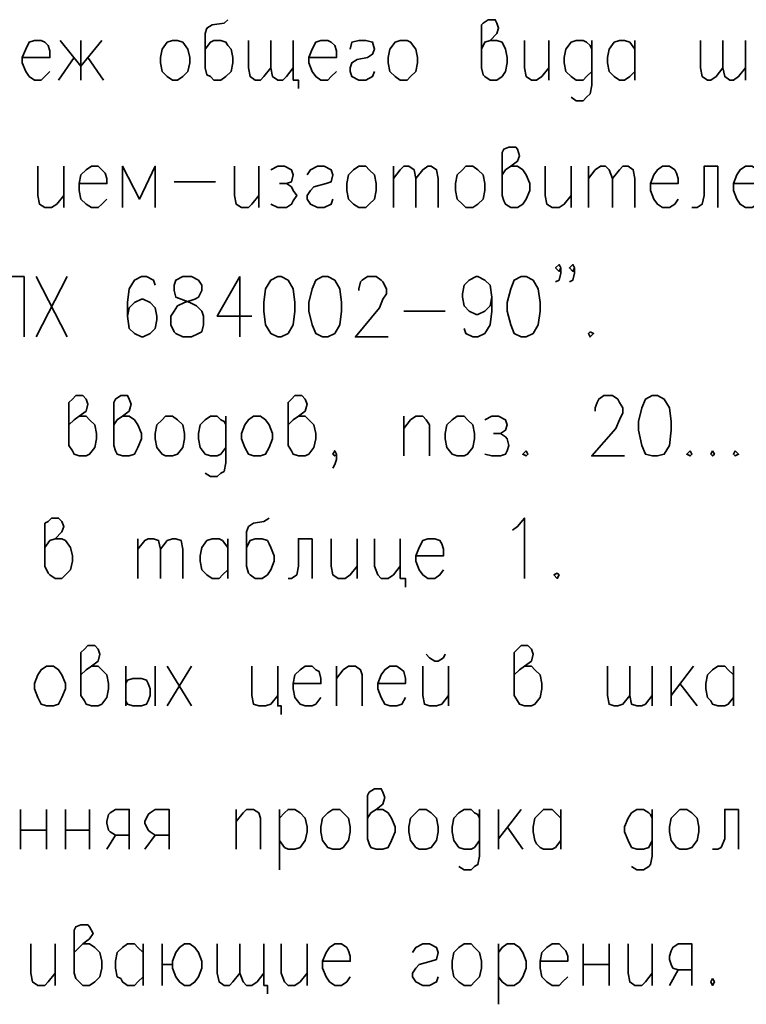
# Model space of a CAD drawing. Extents: x -832 to 0, y 8 to 595.
# Tile 15 of 20: x -146 to -110, y 284 to 333. Entities that reach past the tile are written whole.
import ezdxf

# ---------------------------------------------------------------- set-up
doc = ezdxf.new("R2010")
doc.units = 0
doc.layers.get('0').update_dxf_attribs({"lineweight": 25})

msp = doc.modelspace()

# ---------------------------------------------------------------- linework, layer by layer
at = {"color": 7, "lineweight": 35, "flags": 128}
for points in [[(-135.467, 332.571), (-135.636, 332.401), (-136.229, 332.317), (-136.483, 332.147), (-136.567, 331.893), (-136.567, 330.2), (-136.483, 329.861), (-136.313, 329.777), (-136.144, 329.607), (-135.805, 329.607), (-135.551, 329.777), (-135.297, 330.031), (-135.213, 330.454), (-135.213, 330.708), (-135.297, 331.131), (-135.467, 331.301), (-135.551, 331.47), (-135.805, 331.555), (-136.144, 331.555), (-136.313, 331.47), (-136.567, 331.131)], [(-123.021, 331.131), (-122.851, 331.47), (-122.597, 331.555), (-122.259, 331.893), (-122.174, 332.147), (-122.259, 332.401), (-122.343, 332.571), (-122.682, 332.571), (-122.936, 332.401), (-123.021, 332.317), (-123.021, 330.2), (-122.936, 329.861), (-122.851, 329.777), (-122.597, 329.607), (-122.259, 329.607), (-122.005, 329.777), (-121.835, 330.031), (-121.751, 330.454), (-121.751, 330.708), (-121.835, 331.131), (-122.005, 331.47), (-122.259, 331.555), (-122.597, 331.555)], [(-145.542, 330.708), (-144.187, 330.708), (-144.187, 331.047), (-144.272, 331.301), (-144.441, 331.47), (-144.611, 331.555), (-144.949, 331.555), (-145.203, 331.47), (-145.373, 331.131), (-145.542, 330.708), (-145.542, 330.454), (-145.373, 330.031), (-145.203, 329.777), (-144.949, 329.607), (-144.611, 329.607), (-144.441, 329.777), (-144.187, 330.031)], [(-141.647, 331.555), (-142.663, 330.285), (-143.679, 331.555)], [(-142.663, 331.555), (-142.663, 329.607)], [(-138.176, 331.555), (-137.922, 331.555), (-137.668, 331.47), (-137.414, 331.131), (-137.329, 330.708), (-137.329, 330.454), (-137.414, 330.031), (-137.668, 329.777), (-137.922, 329.607), (-138.176, 329.607), (-138.43, 329.777), (-138.684, 330.031), (-138.769, 330.454), (-138.769, 330.708), (-138.684, 331.131), (-138.43, 331.47), (-138.176, 331.555)], [(-133.35, 330.2), (-133.689, 329.777), (-133.858, 329.607), (-134.112, 329.607), (-134.366, 329.777), (-134.451, 330.2), (-134.451, 331.555)], [(-132.249, 330.2), (-132.588, 329.777), (-132.757, 329.607), (-133.011, 329.607), (-133.265, 329.777), (-133.35, 330.2), (-133.35, 331.555)], [(-132.249, 331.555), (-132.249, 329.607), (-131.995, 329.607), (-131.995, 329.184)], [(-131.487, 330.708), (-130.133, 330.708), (-130.133, 331.047), (-130.217, 331.301), (-130.387, 331.47), (-130.556, 331.555), (-130.895, 331.555), (-131.149, 331.47), (-131.318, 331.131), (-131.487, 330.708), (-131.487, 330.454), (-131.318, 330.031), (-131.149, 329.777), (-130.895, 329.607), (-130.556, 329.607), (-130.387, 329.777), (-130.133, 330.031)], [(-129.455, 331.131), (-129.371, 331.47), (-129.032, 331.555), (-128.693, 331.555), (-128.355, 331.47), (-128.27, 331.131), (-128.355, 330.877), (-128.609, 330.708), (-129.117, 330.623), (-129.371, 330.454), (-129.455, 330.2), (-129.455, 330.031), (-129.371, 329.777), (-129.032, 329.607), (-128.693, 329.607), (-128.355, 329.777), (-128.27, 330.031)], [(-127, 331.555), (-126.661, 331.555), (-126.492, 331.47), (-126.238, 331.131), (-126.153, 330.708), (-126.153, 330.454), (-126.238, 330.031), (-126.492, 329.777), (-126.661, 329.607), (-127, 329.607), (-127.254, 329.777), (-127.508, 330.031), (-127.593, 330.454), (-127.593, 330.708), (-127.508, 331.131), (-127.254, 331.47), (-127, 331.555)], [(-120.904, 331.555), (-120.904, 330.2), (-120.819, 329.777), (-120.565, 329.607), (-120.311, 329.607), (-120.057, 329.777), (-119.719, 330.2)], [(-119.719, 331.555), (-119.719, 329.607)], [(-117.602, 331.131), (-117.687, 331.301), (-117.856, 331.47), (-118.025, 331.555), (-118.364, 331.555), (-118.618, 331.47), (-118.872, 331.131), (-118.957, 330.708), (-118.957, 330.454), (-118.872, 330.031), (-118.618, 329.777), (-118.364, 329.607), (-118.025, 329.607), (-117.856, 329.777), (-117.602, 330.031)], [(-117.602, 331.555), (-117.602, 329.353), (-117.687, 328.93), (-117.856, 328.761), (-118.025, 328.591), (-118.364, 328.591), (-118.618, 328.761)], [(-115.485, 330.031), (-115.739, 329.777), (-115.993, 329.607), (-116.247, 329.607), (-116.501, 329.777), (-116.586, 329.861), (-116.755, 330.031), (-116.84, 330.454), (-116.84, 330.708), (-116.755, 331.131), (-116.501, 331.47), (-116.247, 331.555), (-115.993, 331.555), (-115.739, 331.47), (-115.485, 331.131)], [(-115.485, 331.555), (-115.485, 329.607)], [(-111.167, 330.2), (-111.506, 329.777), (-111.76, 329.607), (-111.929, 329.607), (-112.183, 329.777), (-112.268, 330.2), (-112.268, 331.555)], [(-110.067, 330.2), (-110.405, 329.777), (-110.659, 329.607), (-110.829, 329.607), (-111.083, 329.777), (-111.167, 330.2), (-111.167, 331.555)], [(-110.067, 329.607), (-110.067, 331.555)], [(-143.764, 329.607), (-143.002, 330.708)], [(-142.325, 330.708), (-141.563, 329.607)], [(-122.005, 324.951), (-121.835, 325.205), (-121.581, 325.374), (-121.243, 325.628), (-121.158, 325.882), (-121.243, 326.221), (-121.327, 326.305), (-121.666, 326.305), (-121.92, 326.221), (-122.005, 326.051), (-122.005, 323.935), (-121.92, 323.681), (-121.835, 323.511), (-121.581, 323.342), (-121.243, 323.342), (-120.989, 323.511), (-120.819, 323.765), (-120.65, 324.189), (-120.65, 324.527), (-120.819, 324.951), (-120.989, 325.205), (-121.243, 325.374), (-121.581, 325.374)], [(-144.78, 325.374), (-144.78, 323.935), (-144.695, 323.511), (-144.441, 323.342), (-144.103, 323.342), (-143.849, 323.511), (-143.51, 323.935)], [(-143.51, 325.374), (-143.51, 323.342)], [(-142.748, 324.527), (-141.393, 324.527), (-141.393, 324.781), (-141.478, 325.035), (-141.647, 325.205), (-141.817, 325.374), (-142.155, 325.374), (-142.409, 325.205), (-142.663, 324.951), (-142.748, 324.527), (-142.748, 324.189), (-142.663, 323.765), (-142.409, 323.511), (-142.155, 323.342), (-141.817, 323.342), (-141.647, 323.511), (-141.393, 323.765)], [(-139.023, 323.342), (-139.023, 325.374), (-139.785, 323.765), (-140.631, 325.374), (-140.631, 323.342)], [(-135.128, 325.374), (-135.128, 323.935), (-135.043, 323.511), (-134.789, 323.342), (-134.451, 323.342), (-134.281, 323.511), (-133.943, 323.935)], [(-133.943, 325.374), (-133.943, 323.342)], [(-133.35, 325.205), (-133.011, 325.374), (-132.673, 325.374), (-132.334, 325.205), (-132.249, 324.951), (-132.334, 324.612), (-132.588, 324.527), (-132.927, 324.527)], [(-131.572, 324.951), (-131.403, 325.205), (-131.064, 325.374), (-130.725, 325.374), (-130.387, 325.205), (-130.302, 324.951), (-130.387, 324.612), (-130.641, 324.527), (-131.233, 324.358), (-131.403, 324.189), (-131.572, 323.935), (-131.572, 323.765), (-131.403, 323.511), (-131.064, 323.342), (-130.725, 323.342), (-130.387, 323.511), (-130.302, 323.765)], [(-129.032, 325.374), (-128.693, 325.374), (-128.524, 325.205), (-128.27, 324.951), (-128.185, 324.527), (-128.185, 324.189), (-128.27, 323.765), (-128.524, 323.511), (-128.693, 323.342), (-129.032, 323.342), (-129.286, 323.511), (-129.54, 323.765), (-129.625, 324.189), (-129.625, 324.527), (-129.54, 324.951), (-129.286, 325.205), (-129.032, 325.374)], [(-127.339, 325.374), (-127.339, 323.342)], [(-127.339, 324.781), (-127, 325.205), (-126.831, 325.374), (-126.577, 325.374), (-126.323, 325.205), (-126.238, 324.781), (-126.238, 323.342)], [(-126.238, 324.781), (-125.899, 325.205), (-125.645, 325.374), (-125.476, 325.374), (-125.222, 325.205), (-125.137, 324.781), (-125.137, 323.342)], [(-123.783, 325.374), (-123.444, 325.374), (-123.19, 325.205), (-122.936, 324.951), (-122.851, 324.527), (-122.851, 324.189), (-122.936, 323.765), (-123.19, 323.511), (-123.444, 323.342), (-123.783, 323.342), (-123.952, 323.511), (-124.206, 323.765), (-124.291, 324.189), (-124.291, 324.527), (-124.206, 324.951), (-123.952, 325.205), (-123.783, 325.374)], [(-119.888, 325.374), (-119.888, 323.935), (-119.803, 323.511), (-119.549, 323.342), (-119.211, 323.342), (-118.957, 323.511), (-118.618, 323.935)], [(-118.618, 325.374), (-118.618, 323.342)], [(-117.771, 325.374), (-117.771, 323.342)], [(-117.771, 324.781), (-117.433, 325.205), (-117.179, 325.374), (-116.925, 325.374), (-116.755, 325.205), (-116.586, 324.781), (-116.586, 323.342)], [(-116.586, 324.781), (-116.247, 325.205), (-116.078, 325.374), (-115.824, 325.374), (-115.57, 325.205), (-115.485, 324.781), (-115.485, 323.342)], [(-114.723, 324.527), (-113.369, 324.527), (-113.369, 324.781), (-113.453, 325.035), (-113.538, 325.205), (-113.792, 325.374), (-114.131, 325.374), (-114.385, 325.205), (-114.554, 324.951), (-114.723, 324.527), (-114.723, 324.189), (-114.554, 323.765), (-114.385, 323.511), (-114.131, 323.342), (-113.792, 323.342), (-113.538, 323.511), (-113.369, 323.765)], [(-111.421, 325.374), (-112.099, 325.374), (-112.099, 323.935), (-112.183, 323.511), (-112.437, 323.342), (-112.691, 323.342)], [(-111.421, 325.374), (-111.421, 323.342)], [(-110.659, 324.527), (-109.305, 324.527), (-109.305, 324.781), (-109.389, 325.035), (-109.474, 325.205), (-109.728, 325.374), (-110.067, 325.374), (-110.321, 325.205), (-110.49, 324.951), (-110.659, 324.527), (-110.659, 324.189), (-110.49, 323.765), (-110.321, 323.511), (-110.067, 323.342), (-109.728, 323.342), (-109.474, 323.511), (-109.305, 323.765)], [(-138.091, 324.612), (-136.059, 324.612)], [(-132.588, 324.527), (-132.334, 324.358), (-132.249, 324.189), (-132.08, 323.935), (-132.249, 323.681), (-132.334, 323.511), (-132.588, 323.342), (-133.011, 323.342), (-133.35, 323.511)], [(-119.126, 320.379), (-119.211, 320.209), (-119.38, 320.379), (-119.211, 320.548), (-119.126, 320.379), (-119.126, 320.125), (-119.211, 319.786), (-119.38, 319.701)], [(-118.449, 320.379), (-118.533, 320.209), (-118.703, 320.379), (-118.533, 320.548), (-118.449, 320.379), (-118.449, 320.125), (-118.533, 319.786), (-118.703, 319.701)], [(-145.457, 316.992), (-145.457, 319.955), (-146.727, 319.955), (-146.727, 317.585), (-146.812, 317.246), (-146.897, 317.161), (-147.151, 316.992)], [(-143.341, 319.955), (-144.865, 316.992)], [(-144.865, 319.955), (-143.341, 316.992)], [(-139.023, 319.532), (-139.107, 319.786), (-139.446, 319.955), (-139.7, 319.955), (-140.039, 319.786), (-140.293, 319.363), (-140.377, 318.685), (-140.377, 318.008), (-140.293, 317.415), (-140.039, 317.161), (-139.7, 316.992), (-139.615, 316.992), (-139.277, 317.161), (-139.023, 317.415), (-138.938, 317.839), (-138.938, 318.008), (-139.023, 318.431), (-139.277, 318.685), (-139.615, 318.855), (-139.7, 318.855), (-140.039, 318.685), (-140.293, 318.431), (-140.377, 318.008)], [(-137.668, 319.955), (-138.007, 319.786), (-138.091, 319.532), (-138.091, 319.278), (-138.007, 318.939), (-137.753, 318.855), (-137.329, 318.685), (-136.991, 318.516), (-136.737, 318.262), (-136.652, 318.008), (-136.652, 317.585), (-136.737, 317.246), (-136.906, 317.161), (-137.245, 316.992), (-137.668, 316.992), (-138.007, 317.161), (-138.091, 317.246), (-138.261, 317.585), (-138.261, 318.008), (-138.091, 318.262), (-137.922, 318.516), (-137.583, 318.685), (-137.075, 318.855), (-136.906, 318.939), (-136.737, 319.278), (-136.737, 319.532), (-136.906, 319.786), (-137.245, 319.955), (-137.668, 319.955)], [(-134.874, 319.955), (-135.975, 318.008), (-134.281, 318.008)], [(-134.874, 319.955), (-134.874, 316.992)], [(-133.011, 319.955), (-133.35, 319.786), (-133.604, 319.363), (-133.689, 318.685), (-133.689, 318.262), (-133.604, 317.585), (-133.35, 317.161), (-133.011, 316.992), (-132.842, 316.992), (-132.503, 317.161), (-132.249, 317.585), (-132.165, 318.262), (-132.165, 318.685), (-132.249, 319.363), (-132.503, 319.786), (-132.842, 319.955), (-133.011, 319.955)], [(-130.81, 319.955), (-131.149, 319.786), (-131.318, 319.363), (-131.487, 318.685), (-131.487, 318.262), (-131.318, 317.585), (-131.149, 317.161), (-130.81, 316.992), (-130.556, 316.992), (-130.217, 317.161), (-129.963, 317.585), (-129.879, 318.262), (-129.879, 318.685), (-129.963, 319.363), (-130.217, 319.786), (-130.556, 319.955), (-130.81, 319.955)], [(-129.032, 319.278), (-129.032, 319.363), (-128.947, 319.701), (-128.863, 319.786), (-128.609, 319.955), (-128.185, 319.955), (-127.931, 319.786), (-127.847, 319.701), (-127.677, 319.363), (-127.677, 319.109), (-127.847, 318.855), (-128.016, 318.431), (-129.201, 316.992), (-127.593, 316.992)], [(-122.513, 318.939), (-122.597, 318.516), (-122.851, 318.262), (-123.19, 318.093), (-123.275, 318.093), (-123.613, 318.262), (-123.867, 318.516), (-123.952, 318.939), (-123.952, 319.109), (-123.867, 319.532), (-123.613, 319.786), (-123.275, 319.955), (-123.19, 319.955), (-122.851, 319.786), (-122.597, 319.532), (-122.513, 318.939), (-122.513, 318.262), (-122.597, 317.585), (-122.851, 317.161), (-123.19, 316.992), (-123.444, 316.992), (-123.783, 317.161), (-123.867, 317.415)], [(-121.073, 319.955), (-121.412, 319.786), (-121.581, 319.363), (-121.751, 318.685), (-121.751, 318.262), (-121.581, 317.585), (-121.412, 317.161), (-121.073, 316.992), (-120.819, 316.992), (-120.481, 317.161), (-120.227, 317.585), (-120.142, 318.262), (-120.142, 318.685), (-120.227, 319.363), (-120.481, 319.786), (-120.819, 319.955), (-121.073, 319.955)], [(-126.831, 318.262), (-124.799, 318.262)], [(-117.687, 317.246), (-117.771, 317.161), (-117.687, 316.992), (-117.517, 317.161), (-117.687, 317.246)], [(-143.256, 312.674), (-143.002, 312.928), (-142.748, 313.097), (-142.409, 313.351), (-142.325, 313.69), (-142.409, 313.944), (-142.579, 314.113), (-142.917, 314.113), (-143.087, 313.944), (-143.256, 313.775), (-143.256, 311.658), (-143.087, 311.404), (-143.002, 311.235), (-142.748, 311.15), (-142.409, 311.15), (-142.24, 311.235), (-141.986, 311.573), (-141.901, 311.997), (-141.901, 312.251), (-141.986, 312.674), (-142.24, 312.928), (-142.409, 313.097), (-142.748, 313.097)], [(-141.055, 312.674), (-140.885, 312.928), (-140.631, 313.097), (-140.293, 313.351), (-140.208, 313.69), (-140.293, 313.944), (-140.377, 314.113), (-140.716, 314.113), (-140.97, 313.944), (-141.055, 313.775), (-141.055, 311.658), (-140.97, 311.404), (-140.885, 311.235), (-140.631, 311.15), (-140.293, 311.15), (-140.039, 311.235), (-139.869, 311.573), (-139.7, 311.997), (-139.7, 312.251), (-139.869, 312.674), (-140.039, 312.928), (-140.293, 313.097), (-140.631, 313.097)], [(-132.503, 312.674), (-132.249, 312.928), (-131.995, 313.097), (-131.657, 313.351), (-131.572, 313.69), (-131.657, 313.944), (-131.826, 314.113), (-132.165, 314.113), (-132.334, 313.944), (-132.503, 313.775), (-132.503, 311.658), (-132.334, 311.404), (-132.249, 311.235), (-131.995, 311.15), (-131.657, 311.15), (-131.487, 311.235), (-131.233, 311.573), (-131.149, 311.997), (-131.149, 312.251), (-131.233, 312.674), (-131.487, 312.928), (-131.657, 313.097), (-131.995, 313.097)], [(-117.433, 313.351), (-117.433, 313.521), (-117.348, 313.775), (-117.263, 313.944), (-117.009, 314.113), (-116.586, 314.113), (-116.332, 313.944), (-116.247, 313.775), (-116.078, 313.521), (-116.078, 313.267), (-116.247, 312.928), (-116.417, 312.505), (-117.602, 311.15), (-115.993, 311.15)], [(-114.639, 314.113), (-114.977, 313.944), (-115.147, 313.521), (-115.316, 312.843), (-115.316, 312.42), (-115.147, 311.658), (-114.977, 311.235), (-114.639, 311.15), (-114.385, 311.15), (-114.046, 311.235), (-113.792, 311.658), (-113.707, 312.42), (-113.707, 312.843), (-113.792, 313.521), (-114.046, 313.944), (-114.385, 314.113), (-114.639, 314.113)], [(-138.515, 313.097), (-138.176, 313.097), (-137.922, 312.928), (-137.668, 312.674), (-137.583, 312.251), (-137.583, 311.997), (-137.668, 311.573), (-137.922, 311.235), (-138.176, 311.15), (-138.515, 311.15), (-138.684, 311.235), (-138.938, 311.573), (-139.023, 311.997), (-139.023, 312.251), (-138.938, 312.674), (-138.684, 312.928), (-138.515, 313.097)], [(-135.551, 312.674), (-135.636, 312.843), (-135.805, 312.928), (-135.975, 313.097), (-136.313, 313.097), (-136.567, 312.928), (-136.821, 312.674), (-136.906, 312.251), (-136.906, 311.997), (-136.821, 311.573), (-136.567, 311.235), (-136.313, 311.15), (-135.975, 311.15), (-135.805, 311.235), (-135.551, 311.573)], [(-135.551, 313.097), (-135.551, 310.811), (-135.636, 310.388), (-135.805, 310.303), (-135.975, 310.134), (-136.313, 310.134), (-136.567, 310.303)], [(-134.197, 313.097), (-133.858, 313.097), (-133.604, 312.928), (-133.435, 312.674), (-133.265, 312.251), (-133.265, 311.997), (-133.435, 311.573), (-133.604, 311.235), (-133.858, 311.15), (-134.197, 311.15), (-134.451, 311.235), (-134.62, 311.573), (-134.789, 311.997), (-134.789, 312.251), (-134.62, 312.674), (-134.451, 312.928), (-134.197, 313.097)], [(-126.831, 313.097), (-126.831, 311.15)], [(-126.831, 312.505), (-126.492, 312.928), (-126.238, 313.097), (-125.899, 313.097), (-125.73, 312.928), (-125.561, 312.674), (-125.561, 311.15)], [(-124.206, 313.097), (-123.867, 313.097), (-123.698, 312.928), (-123.444, 312.674), (-123.359, 312.251), (-123.359, 311.997), (-123.444, 311.573), (-123.698, 311.235), (-123.867, 311.15), (-124.206, 311.15), (-124.46, 311.235), (-124.714, 311.573), (-124.799, 311.997), (-124.799, 312.251), (-124.714, 312.674), (-124.46, 312.928), (-124.206, 313.097)], [(-122.851, 312.928), (-122.513, 313.097), (-122.174, 313.097), (-121.835, 312.928), (-121.751, 312.674), (-121.835, 312.42), (-122.089, 312.251), (-122.428, 312.251)], [(-122.089, 312.251), (-121.835, 312.081), (-121.751, 311.997), (-121.666, 311.658), (-121.751, 311.404), (-121.835, 311.235), (-122.089, 311.15), (-122.513, 311.15), (-122.851, 311.235)], [(-130.133, 311.235), (-130.217, 311.15), (-130.302, 311.235), (-130.217, 311.404), (-130.133, 311.235), (-130.133, 310.981), (-130.217, 310.727), (-130.302, 310.557)], [(-120.819, 311.404), (-120.989, 311.235), (-120.819, 311.15), (-120.735, 311.235), (-120.819, 311.404)], [(-112.776, 311.404), (-112.945, 311.235), (-112.776, 311.15), (-112.691, 311.235), (-112.776, 311.404)], [(-111.675, 311.404), (-111.76, 311.235), (-111.675, 311.15), (-111.591, 311.235), (-111.675, 311.404)], [(-110.575, 311.404), (-110.659, 311.235), (-110.575, 311.15), (-110.405, 311.235), (-110.575, 311.404)], [(-144.441, 306.663), (-144.187, 307.001), (-143.933, 307.086), (-143.595, 307.425), (-143.51, 307.679), (-143.595, 307.933), (-143.764, 308.102), (-144.103, 308.102), (-144.272, 307.933), (-144.441, 307.848), (-144.441, 305.731), (-144.272, 305.393), (-144.187, 305.308), (-143.933, 305.139), (-143.595, 305.139), (-143.425, 305.308), (-143.171, 305.562), (-143.087, 305.985), (-143.087, 306.239), (-143.171, 306.663), (-143.425, 307.001), (-143.595, 307.086), (-143.933, 307.086)], [(-133.435, 308.102), (-133.689, 307.933), (-134.197, 307.848), (-134.451, 307.679), (-134.535, 307.425), (-134.535, 305.731), (-134.451, 305.393), (-134.366, 305.308), (-134.112, 305.139), (-133.773, 305.139), (-133.519, 305.308), (-133.35, 305.562), (-133.181, 305.985), (-133.181, 306.239), (-133.35, 306.663), (-133.435, 306.832), (-133.519, 307.001), (-133.773, 307.086), (-134.112, 307.086), (-134.366, 307.001), (-134.535, 306.663)], [(-121.497, 307.509), (-121.243, 307.679), (-120.904, 308.102), (-120.904, 305.139)], [(-139.869, 307.086), (-139.869, 305.139)], [(-139.869, 306.578), (-139.531, 307.001), (-139.361, 307.086), (-139.107, 307.086), (-138.853, 307.001), (-138.769, 306.578), (-138.769, 305.139)], [(-138.769, 306.578), (-138.43, 307.001), (-138.176, 307.086), (-138.007, 307.086), (-137.753, 307.001), (-137.668, 306.578), (-137.668, 305.139)], [(-135.467, 305.562), (-135.721, 305.308), (-135.89, 305.139), (-136.229, 305.139), (-136.483, 305.308), (-136.567, 305.393), (-136.737, 305.562), (-136.821, 305.985), (-136.821, 306.239), (-136.737, 306.663), (-136.483, 307.001), (-136.229, 307.086), (-135.89, 307.086), (-135.721, 307.001), (-135.467, 306.663)], [(-135.467, 307.086), (-135.467, 305.139)], [(-131.318, 307.086), (-131.995, 307.086), (-131.995, 305.731), (-132.08, 305.308), (-132.334, 305.139), (-132.503, 305.139)], [(-131.318, 307.086), (-131.318, 305.139)], [(-130.387, 307.086), (-130.387, 305.731), (-130.302, 305.308), (-130.048, 305.139), (-129.709, 305.139), (-129.455, 305.308), (-129.117, 305.731)], [(-129.117, 307.086), (-129.117, 305.139)], [(-128.27, 307.086), (-128.27, 305.731), (-128.101, 305.308), (-127.931, 305.139), (-127.593, 305.139), (-127.339, 305.308), (-127, 305.731)], [(-127, 307.086), (-127, 305.139), (-126.746, 305.139), (-126.746, 304.715)], [(-126.238, 306.239), (-124.883, 306.239), (-124.883, 306.578), (-124.968, 306.832), (-125.053, 307.001), (-125.307, 307.086), (-125.645, 307.086), (-125.899, 307.001), (-126.069, 306.663), (-126.238, 306.239), (-126.238, 305.985), (-126.069, 305.562), (-125.899, 305.308), (-125.645, 305.139), (-125.307, 305.139), (-125.053, 305.308), (-124.883, 305.562)], [(-119.295, 305.393), (-119.465, 305.308), (-119.295, 305.139), (-119.211, 305.308), (-119.295, 305.393)], [(-142.663, 300.397), (-142.409, 300.651), (-142.155, 300.821), (-141.817, 301.075), (-141.732, 301.413), (-141.817, 301.667), (-141.986, 301.837), (-142.325, 301.837), (-142.494, 301.667), (-142.663, 301.498), (-142.663, 299.381), (-142.494, 299.127), (-142.409, 298.958), (-142.155, 298.873), (-141.817, 298.873), (-141.647, 298.958), (-141.393, 299.297), (-141.309, 299.72), (-141.309, 299.974), (-141.393, 300.397), (-141.647, 300.651), (-141.817, 300.821), (-142.155, 300.821)], [(-121.412, 300.397), (-121.158, 300.651), (-120.904, 300.821), (-120.565, 301.075), (-120.481, 301.413), (-120.565, 301.667), (-120.735, 301.837), (-121.073, 301.837), (-121.243, 301.667), (-121.412, 301.498), (-121.412, 299.381), (-121.243, 299.127), (-121.158, 298.958), (-120.904, 298.873), (-120.565, 298.873), (-120.396, 298.958), (-120.142, 299.297), (-120.057, 299.72), (-120.057, 299.974), (-120.142, 300.397), (-120.396, 300.651), (-120.565, 300.821), (-120.904, 300.821)], [(-125.73, 301.413), (-125.561, 301.244), (-125.307, 301.075), (-125.137, 301.075), (-124.883, 301.244), (-124.799, 301.413)], [(-144.357, 300.821), (-144.018, 300.821), (-143.764, 300.651), (-143.595, 300.397), (-143.425, 299.974), (-143.425, 299.72), (-143.595, 299.297), (-143.764, 298.958), (-144.018, 298.873), (-144.357, 298.873), (-144.611, 298.958), (-144.78, 299.297), (-144.949, 299.72), (-144.949, 299.974), (-144.78, 300.397), (-144.611, 300.651), (-144.357, 300.821)], [(-140.462, 300.821), (-140.462, 298.873)], [(-139.023, 300.821), (-139.023, 298.873)], [(-138.43, 300.821), (-137.245, 298.873)], [(-137.245, 300.821), (-138.43, 298.873)], [(-134.281, 300.821), (-134.281, 299.381), (-134.197, 298.958), (-133.943, 298.873), (-133.604, 298.873), (-133.35, 298.958), (-133.011, 299.381)], [(-133.011, 300.821), (-133.011, 298.873), (-132.842, 298.873), (-132.842, 298.45)], [(-132.249, 299.974), (-130.895, 299.974), (-130.895, 300.228), (-130.979, 300.567), (-131.149, 300.651), (-131.318, 300.821), (-131.657, 300.821), (-131.911, 300.651), (-132.165, 300.397), (-132.249, 299.974), (-132.249, 299.72), (-132.165, 299.297), (-131.911, 298.958), (-131.657, 298.873), (-131.318, 298.873), (-131.149, 298.958), (-130.895, 299.297)], [(-130.133, 300.821), (-130.133, 298.873)], [(-130.133, 300.228), (-129.794, 300.651), (-129.54, 300.821), (-129.201, 300.821), (-128.947, 300.651), (-128.863, 300.397), (-128.863, 298.873)], [(-128.101, 299.974), (-126.746, 299.974), (-126.746, 300.228), (-126.831, 300.567), (-126.915, 300.651), (-127.169, 300.821), (-127.508, 300.821), (-127.762, 300.651), (-127.931, 300.397), (-128.101, 299.974), (-128.101, 299.72), (-127.931, 299.297), (-127.762, 298.958), (-127.508, 298.873), (-127.169, 298.873), (-126.915, 298.958), (-126.746, 299.297)], [(-125.899, 300.821), (-125.899, 299.381), (-125.815, 298.958), (-125.561, 298.873), (-125.222, 298.873), (-124.968, 298.958), (-124.629, 299.381)], [(-124.629, 300.821), (-124.629, 298.873)], [(-115.739, 299.381), (-116.078, 298.958), (-116.332, 298.873), (-116.501, 298.873), (-116.755, 298.958), (-116.84, 299.381), (-116.84, 300.821)], [(-114.639, 299.381), (-114.977, 298.958), (-115.147, 298.873), (-115.401, 298.873), (-115.655, 298.958), (-115.739, 299.381), (-115.739, 300.821)], [(-114.639, 298.873), (-114.639, 300.821)], [(-113.707, 300.821), (-113.707, 298.873)], [(-112.607, 300.821), (-113.707, 299.381)], [(-110.659, 299.297), (-110.913, 298.958), (-111.083, 298.873), (-111.421, 298.873), (-111.675, 298.958), (-111.76, 299.127), (-111.929, 299.297), (-112.014, 299.72), (-112.014, 299.974), (-111.929, 300.397), (-111.675, 300.651), (-111.421, 300.821), (-111.083, 300.821), (-110.913, 300.651), (-110.659, 300.397)], [(-110.659, 300.821), (-110.659, 298.873)], [(-140.462, 299.974), (-140.377, 300.143), (-140.123, 300.228), (-139.785, 300.228), (-139.7, 300.228), (-139.446, 300.143), (-139.361, 299.974), (-139.277, 299.72), (-139.277, 299.381), (-139.361, 299.127), (-139.446, 298.958), (-139.7, 298.873), (-140.123, 298.873), (-140.377, 298.958), (-140.462, 299.127)], [(-113.284, 299.974), (-112.437, 298.873)], [(-128.609, 293.37), (-128.439, 293.624), (-128.185, 293.793), (-127.847, 294.047), (-127.762, 294.386), (-127.847, 294.64), (-127.931, 294.809), (-128.27, 294.809), (-128.524, 294.64), (-128.609, 294.471), (-128.609, 292.354), (-128.524, 292.1), (-128.439, 291.931), (-128.185, 291.846), (-127.847, 291.846), (-127.593, 291.931), (-127.423, 292.269), (-127.254, 292.693), (-127.254, 292.947), (-127.423, 293.37), (-127.593, 293.624), (-127.847, 293.793), (-128.185, 293.793)], [(-145.627, 293.793), (-145.627, 291.846)], [(-144.357, 293.793), (-144.357, 291.846)], [(-143.425, 293.793), (-143.425, 291.846)], [(-142.24, 293.793), (-142.24, 291.846)], [(-140.293, 291.846), (-140.293, 293.793), (-140.97, 293.793), (-141.224, 293.624), (-141.309, 293.539), (-141.393, 293.201), (-141.393, 293.116), (-141.309, 292.777), (-141.224, 292.693), (-140.97, 292.523), (-140.293, 292.523)], [(-138.345, 291.846), (-138.345, 293.793), (-139.023, 293.793), (-139.277, 293.624), (-139.361, 293.539), (-139.531, 293.201), (-139.531, 293.116), (-139.361, 292.777), (-139.277, 292.693), (-139.023, 292.523), (-138.345, 292.523)], [(-135.043, 293.793), (-135.043, 291.846)], [(-135.043, 293.201), (-134.705, 293.624), (-134.535, 293.793), (-134.197, 293.793), (-133.943, 293.624), (-133.858, 293.37), (-133.858, 291.846)], [(-132.927, 293.793), (-132.927, 290.83)], [(-132.927, 293.37), (-132.673, 293.624), (-132.503, 293.793), (-132.165, 293.793), (-131.911, 293.624), (-131.657, 293.37), (-131.572, 292.947), (-131.572, 292.693), (-131.657, 292.269), (-131.911, 291.931), (-132.165, 291.846), (-132.503, 291.846), (-132.673, 291.931), (-132.927, 292.269)], [(-130.302, 293.793), (-129.963, 293.793), (-129.794, 293.624), (-129.54, 293.37), (-129.455, 292.947), (-129.455, 292.693), (-129.54, 292.269), (-129.794, 291.931), (-129.963, 291.846), (-130.302, 291.846), (-130.556, 291.931), (-130.81, 292.269), (-130.895, 292.693), (-130.895, 292.947), (-130.81, 293.37), (-130.556, 293.624), (-130.302, 293.793)], [(-126.069, 293.793), (-125.73, 293.793), (-125.476, 293.624), (-125.222, 293.37), (-125.137, 292.947), (-125.137, 292.693), (-125.222, 292.269), (-125.476, 291.931), (-125.73, 291.846), (-126.069, 291.846), (-126.238, 291.931), (-126.492, 292.269), (-126.577, 292.693), (-126.577, 292.947), (-126.492, 293.37), (-126.238, 293.624), (-126.069, 293.793)], [(-123.105, 293.37), (-123.19, 293.539), (-123.359, 293.624), (-123.529, 293.793), (-123.867, 293.793), (-124.121, 293.624), (-124.375, 293.37), (-124.46, 292.947), (-124.46, 292.693), (-124.375, 292.269), (-124.121, 291.931), (-123.867, 291.846), (-123.529, 291.846), (-123.359, 291.931), (-123.105, 292.269)], [(-123.105, 293.793), (-123.105, 291.507), (-123.19, 291.084), (-123.359, 290.999), (-123.529, 290.83), (-123.867, 290.83), (-124.121, 290.999)], [(-122.174, 293.793), (-122.174, 291.846)], [(-121.073, 293.793), (-122.174, 292.354)], [(-119.126, 292.269), (-119.38, 291.931), (-119.549, 291.846), (-119.973, 291.846), (-120.142, 291.931), (-120.311, 292.1), (-120.396, 292.269), (-120.481, 292.693), (-120.481, 292.947), (-120.396, 293.37), (-120.142, 293.624), (-119.973, 293.793), (-119.549, 293.793), (-119.38, 293.624), (-119.126, 293.37)], [(-119.126, 293.793), (-119.126, 291.846)], [(-114.639, 293.37), (-114.723, 293.539), (-114.808, 293.624), (-115.062, 293.793), (-115.401, 293.793), (-115.655, 293.624), (-115.824, 293.37), (-115.993, 292.947), (-115.993, 292.693), (-115.824, 292.269), (-115.655, 291.931), (-115.401, 291.846), (-115.062, 291.846), (-114.808, 291.931), (-114.639, 292.269)], [(-114.639, 293.793), (-114.639, 291.507), (-114.723, 291.084), (-114.808, 290.999), (-115.062, 290.83), (-115.401, 290.83), (-115.655, 290.999)], [(-113.284, 293.793), (-112.945, 293.793), (-112.691, 293.624), (-112.437, 293.37), (-112.353, 292.947), (-112.353, 292.693), (-112.437, 292.269), (-112.691, 291.931), (-112.945, 291.846), (-113.284, 291.846), (-113.453, 291.931), (-113.707, 292.269), (-113.792, 292.693), (-113.792, 292.947), (-113.707, 293.37), (-113.453, 293.624), (-113.284, 293.793)], [(-110.405, 293.793), (-111.083, 293.793), (-111.083, 292.354), (-111.252, 291.931), (-111.421, 291.846), (-111.675, 291.846)], [(-110.405, 293.793), (-110.405, 291.846)], [(-145.627, 292.777), (-144.357, 292.777)], [(-143.425, 292.777), (-142.24, 292.777)], [(-141.393, 291.846), (-140.97, 292.523)], [(-139.531, 291.846), (-139.023, 292.523)], [(-121.751, 292.947), (-120.989, 291.846)], [(-143.002, 286.766), (-142.748, 287.02), (-142.579, 287.189), (-142.24, 287.443), (-142.071, 287.697), (-142.24, 288.036), (-142.325, 288.121), (-142.663, 288.121), (-142.917, 288.036), (-143.002, 287.867), (-143.002, 285.75), (-142.917, 285.496), (-142.748, 285.327), (-142.579, 285.157), (-142.24, 285.157), (-141.986, 285.327), (-141.732, 285.581), (-141.647, 286.004), (-141.647, 286.343), (-141.732, 286.766), (-141.986, 287.02), (-142.24, 287.189), (-142.579, 287.189)], [(-145.119, 287.189), (-145.119, 285.75), (-145.034, 285.327), (-144.78, 285.157), (-144.441, 285.157), (-144.272, 285.327), (-143.933, 285.75)], [(-143.933, 287.189), (-143.933, 285.157)], [(-139.615, 285.581), (-139.869, 285.327), (-140.039, 285.157), (-140.377, 285.157), (-140.631, 285.327), (-140.716, 285.496), (-140.885, 285.581), (-140.97, 286.004), (-140.97, 286.343), (-140.885, 286.766), (-140.631, 287.02), (-140.377, 287.189), (-140.039, 287.189), (-139.869, 287.02), (-139.615, 286.766)], [(-139.615, 287.189), (-139.615, 285.157)], [(-138.684, 287.189), (-138.684, 285.157)], [(-138.684, 286.173), (-138.176, 286.173), (-138.176, 286.343), (-138.007, 286.766), (-137.837, 287.02), (-137.583, 287.189), (-137.329, 287.189), (-137.075, 287.02), (-136.906, 286.766), (-136.737, 286.343), (-136.737, 286.004), (-136.906, 285.581), (-137.075, 285.327), (-137.329, 285.157), (-137.583, 285.157), (-137.837, 285.327), (-138.007, 285.581), (-138.176, 286.004), (-138.176, 286.173)], [(-134.874, 285.75), (-135.213, 285.327), (-135.382, 285.157), (-135.636, 285.157), (-135.89, 285.327), (-135.975, 285.75), (-135.975, 287.189)], [(-133.689, 285.75), (-134.027, 285.327), (-134.281, 285.157), (-134.535, 285.157), (-134.705, 285.327), (-134.874, 285.75), (-134.874, 287.189)], [(-133.689, 287.189), (-133.689, 285.157), (-133.519, 285.157), (-133.519, 284.734)], [(-132.842, 287.189), (-132.842, 285.75), (-132.673, 285.327), (-132.503, 285.157), (-132.165, 285.157), (-131.911, 285.327), (-131.572, 285.75)], [(-131.572, 287.189), (-131.572, 285.157)], [(-130.81, 286.343), (-129.455, 286.343), (-129.455, 286.597), (-129.54, 286.851), (-129.625, 287.02), (-129.879, 287.189), (-130.217, 287.189), (-130.471, 287.02), (-130.641, 286.766), (-130.81, 286.343), (-130.81, 286.004), (-130.641, 285.581), (-130.471, 285.327), (-130.217, 285.157), (-129.879, 285.157), (-129.625, 285.327), (-129.455, 285.581)], [(-126.407, 286.766), (-126.238, 287.02), (-125.899, 287.189), (-125.561, 287.189), (-125.222, 287.02), (-125.137, 286.766), (-125.222, 286.427), (-125.476, 286.343), (-126.069, 286.173), (-126.238, 286.004), (-126.407, 285.75), (-126.407, 285.581), (-126.238, 285.327), (-125.899, 285.157), (-125.561, 285.157), (-125.222, 285.327), (-125.137, 285.581)], [(-123.867, 287.189), (-123.529, 287.189), (-123.359, 287.02), (-123.105, 286.766), (-123.021, 286.343), (-123.021, 286.004), (-123.105, 285.581), (-123.359, 285.327), (-123.529, 285.157), (-123.867, 285.157), (-124.121, 285.327), (-124.375, 285.581), (-124.46, 286.004), (-124.46, 286.343), (-124.375, 286.766), (-124.121, 287.02), (-123.867, 287.189)], [(-122.174, 287.189), (-122.174, 284.226)], [(-122.174, 286.766), (-122.005, 287.02), (-121.751, 287.189), (-121.412, 287.189), (-121.158, 287.02), (-120.989, 286.766), (-120.819, 286.343), (-120.819, 286.004), (-120.989, 285.581), (-121.158, 285.327), (-121.412, 285.157), (-121.751, 285.157), (-122.005, 285.327), (-122.174, 285.581)], [(-120.142, 286.343), (-118.787, 286.343), (-118.787, 286.597), (-118.872, 286.851), (-119.041, 287.02), (-119.211, 287.189), (-119.549, 287.189), (-119.803, 287.02), (-120.057, 286.766), (-120.142, 286.343), (-120.142, 286.004), (-120.057, 285.581), (-119.803, 285.327), (-119.549, 285.157), (-119.211, 285.157), (-119.041, 285.327), (-118.787, 285.581)], [(-118.025, 287.189), (-118.025, 285.157)], [(-116.755, 287.189), (-116.755, 285.157)], [(-115.824, 287.189), (-115.824, 285.75), (-115.739, 285.327), (-115.485, 285.157), (-115.147, 285.157), (-114.977, 285.327), (-114.639, 285.75)], [(-114.639, 287.189), (-114.639, 285.157)], [(-112.691, 285.157), (-112.691, 287.189), (-113.369, 287.189), (-113.623, 287.02), (-113.707, 286.851), (-113.792, 286.597), (-113.792, 286.427), (-113.707, 286.173), (-113.623, 286.004), (-113.369, 285.919), (-112.691, 285.919)], [(-118.025, 286.173), (-116.755, 286.173)], [(-113.792, 285.157), (-113.369, 285.919)], [(-111.675, 285.496), (-111.76, 285.327), (-111.675, 285.157), (-111.591, 285.327), (-111.675, 285.496)]]:
    msp.add_lwpolyline(points, dxfattribs=at)

doc.saveas('drawing.dxf')
